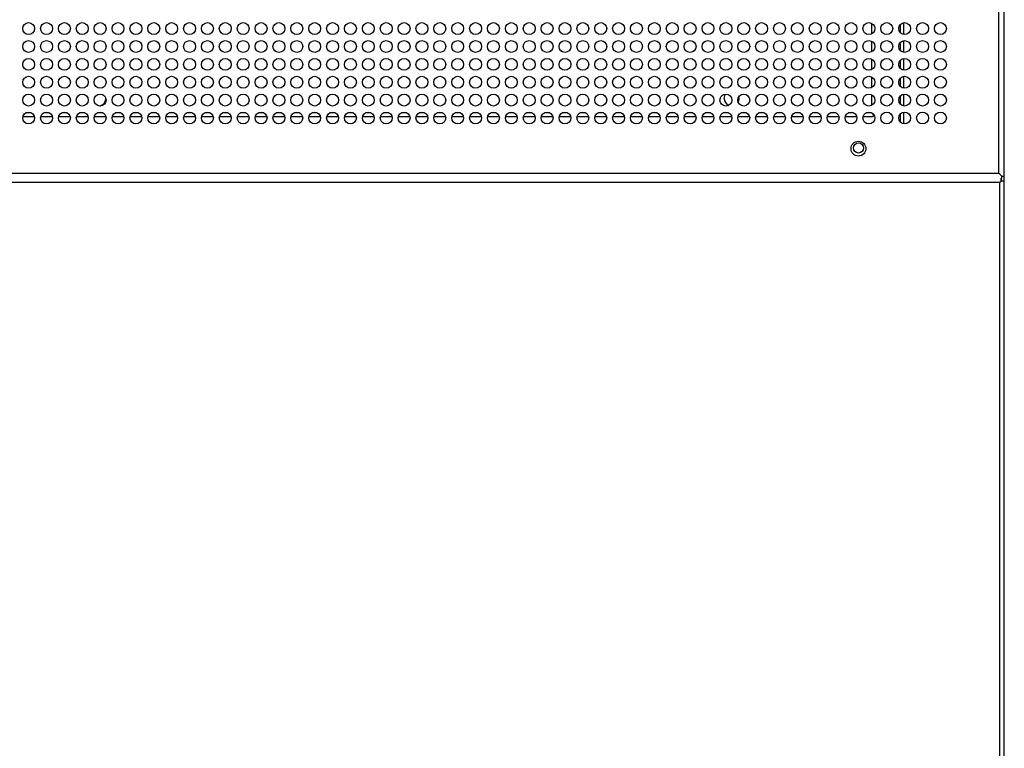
# Model space of a CAD drawing. Header units: millimetres. Extents: x 318 to 5748, y 324 to 4005.
# Tile 14 of 17: x 2434 to 2764, y 3515 to 3760. Entities that reach past the tile are written whole.
import ezdxf

# ---------------------------------------------------------------- set-up
doc = ezdxf.new("R2010")
doc.units = ezdxf.units.MM
doc.header["$LTSCALE"] = 5

msp = doc.modelspace()

# ---------------------------------------------------------------- linework, layer by layer
at = {"color": 7, "linetype": 'Continuous', "lineweight": 25}
for p, q in [((2762.59, 3708.4), (2762.59, 4003.4)), ((2764.39, 3707.4), (2764.39, 4004.4)), ((2730.69, 3754.91), (2730.69, 3758.88)), ((2730.69, 3748.91), (2730.69, 3752.88)), ((2730.69, 3742.91), (2730.69, 3746.88)), ((2730.69, 3736.91), (2730.69, 3740.88)), ((2730.69, 3730.91), (2730.69, 3734.88)), ((2720.39, 3728.23), (2720.1, 3728.53)), ((2720.1, 3728.52), (2720.39, 3728.24)), ((2720.39, 3728.24), (2720.39, 3728.23)), ((2720.39, 3728.24), (2720.42, 3728.24)), ((2720.39, 3728.23), (2720.39, 3728.23)), ((2720.39, 3728.23), (2720.39, 3727.43)), ((2730.69, 3724.91), (2730.69, 3728.88)), ((2435.01, 3727.43), (2438.86, 3727.43)), ((2441.01, 3727.43), (2444.86, 3727.43)), ((2447.01, 3727.43), (2450.86, 3727.43)), ((2453.01, 3727.43), (2456.86, 3727.43)), ((2459.01, 3727.43), (2462.86, 3727.43)), ((2465.01, 3727.43), (2468.86, 3727.43)), ((2471.01, 3727.43), (2474.86, 3727.43)), ((2477.01, 3727.43), (2480.86, 3727.43)), ((2483.01, 3727.43), (2486.86, 3727.43)), ((2489.01, 3727.43), (2492.86, 3727.43)), ((2495.01, 3727.43), (2498.86, 3727.43)), ((2501.01, 3727.43), (2504.86, 3727.43)), ((2507.01, 3727.43), (2510.86, 3727.43)), ((2513.01, 3727.43), (2516.86, 3727.43)), ((2519.01, 3727.43), (2522.86, 3727.43)), ((2525.01, 3727.43), (2528.86, 3727.43)), ((2531.01, 3727.43), (2534.86, 3727.43)), ((2537.01, 3727.43), (2540.86, 3727.43)), ((2543.01, 3727.43), (2546.86, 3727.43)), ((2549.01, 3727.43), (2552.86, 3727.43)), ((2555.01, 3727.43), (2558.86, 3727.43)), ((2561.01, 3727.43), (2564.86, 3727.43)), ((2567.01, 3727.43), (2570.86, 3727.43)), ((2573.01, 3727.43), (2576.86, 3727.43)), ((2579.01, 3727.43), (2582.86, 3727.43)), ((2585.01, 3727.43), (2588.86, 3727.43)), ((2591.01, 3727.43), (2594.86, 3727.43)), ((2597.01, 3727.43), (2600.86, 3727.43)), ((2603.01, 3727.43), (2606.86, 3727.43)), ((2609.01, 3727.43), (2612.86, 3727.43)), ((2615.01, 3727.43), (2618.86, 3727.43)), ((2621.01, 3727.43), (2624.86, 3727.43)), ((2627.01, 3727.43), (2630.86, 3727.43)), ((2633.01, 3727.43), (2636.86, 3727.43)), ((2639.01, 3727.43), (2642.86, 3727.43)), ((2645.01, 3727.43), (2648.86, 3727.43)), ((2651.01, 3727.43), (2654.86, 3727.43)), ((2657.01, 3727.43), (2660.86, 3727.43)), ((2663.01, 3727.43), (2666.86, 3727.43)), ((2669.01, 3727.43), (2672.86, 3727.43)), ((2675.01, 3727.43), (2678.86, 3727.43)), ((2681.01, 3727.43), (2684.86, 3727.43)), ((2687.01, 3727.43), (2690.86, 3727.43)), ((2693.01, 3727.43), (2696.86, 3727.43)), ((2699.01, 3727.43), (2702.86, 3727.43)), ((2705.01, 3727.43), (2708.86, 3727.43)), ((2711.01, 3727.43), (2714.86, 3727.43)), ((2717.01, 3727.43), (2720.39, 3727.43)), ((1733.28, 3708.4), (2762.59, 3708.4)), ((2762.59, 3708.4), (2763.59, 3707.4)), ((2762.59, 3708.4), (2763.59, 3707.4)), ((2762.8, 3705.23), (1732.98, 3705.23)), ((2762.8, 3705.23), (2763.3, 3705.73)), ((2762.89, 3705.32), (2762.8, 3705.23)), ((2762.89, 3705.32), (2763.3, 3705.73)), ((2762.89, 3406.15), (2762.89, 3705.32)), ((2763.3, 3705.73), (2763.3, 3706.7)), ((2763.3, 3706.6), (2763.59, 3706.6)), ((2764.39, 3705.73), (2763.3, 3705.73)), ((2763.59, 3706.6), (2763.59, 3707.4)), ((2763.59, 3707.4), (2764.39, 3707.4)), ((2763.59, 3707.4), (2763.59, 3707.4)), ((2764.39, 3705.73), (2764.39, 3707.4)), ((2764.39, 3405.74), (2764.39, 3705.73))]:
    msp.add_line(p, q, dxfattribs=at)
at = {"color": 8, "linetype": 'Continuous', "lineweight": 25}
for p, q in [((2719.89, 3755.14), (2719.89, 3758.66)), ((2729.39, 3758.17), (2729.39, 3755.63)), ((2719.89, 3749.14), (2719.89, 3752.66)), ((2729.39, 3752.17), (2729.39, 3749.63)), ((2719.89, 3743.14), (2719.89, 3746.66)), ((2729.39, 3746.17), (2729.39, 3743.63)), ((2719.89, 3737.14), (2719.89, 3740.66)), ((2729.39, 3740.17), (2729.39, 3737.63)), ((2719.89, 3731.14), (2719.89, 3734.66)), ((2729.39, 3734.17), (2729.39, 3731.63)), ((2436.14, 3728.73), (2437.73, 3728.73)), ((2442.14, 3728.73), (2443.73, 3728.73)), ((2448.14, 3728.73), (2449.73, 3728.73)), ((2454.14, 3728.73), (2455.73, 3728.73)), ((2460.14, 3728.73), (2461.73, 3728.73)), ((2466.14, 3728.73), (2467.73, 3728.73)), ((2472.14, 3728.73), (2473.73, 3728.73)), ((2478.14, 3728.73), (2479.73, 3728.73)), ((2484.14, 3728.73), (2485.73, 3728.73)), ((2490.14, 3728.73), (2491.73, 3728.73)), ((2496.14, 3728.73), (2497.73, 3728.73)), ((2502.14, 3728.73), (2503.73, 3728.73)), ((2508.14, 3728.73), (2509.73, 3728.73)), ((2514.14, 3728.73), (2515.73, 3728.73)), ((2520.14, 3728.73), (2521.73, 3728.73)), ((2526.14, 3728.73), (2527.73, 3728.73)), ((2532.14, 3728.73), (2533.73, 3728.73)), ((2538.14, 3728.73), (2539.73, 3728.73)), ((2544.14, 3728.73), (2545.73, 3728.73)), ((2550.14, 3728.73), (2551.73, 3728.73)), ((2556.14, 3728.73), (2557.73, 3728.73)), ((2562.14, 3728.73), (2563.73, 3728.73)), ((2568.14, 3728.73), (2569.73, 3728.73)), ((2574.14, 3728.73), (2575.73, 3728.73)), ((2580.14, 3728.73), (2581.73, 3728.73)), ((2586.14, 3728.73), (2587.73, 3728.73)), ((2592.14, 3728.73), (2593.73, 3728.73)), ((2598.14, 3728.73), (2599.73, 3728.73)), ((2604.14, 3728.73), (2605.73, 3728.73)), ((2610.14, 3728.73), (2611.73, 3728.73)), ((2616.14, 3728.73), (2617.73, 3728.73)), ((2622.14, 3728.73), (2623.73, 3728.73)), ((2628.14, 3728.73), (2629.73, 3728.73)), ((2634.14, 3728.73), (2635.73, 3728.73)), ((2640.14, 3728.73), (2641.73, 3728.73)), ((2646.14, 3728.73), (2647.73, 3728.73)), ((2652.14, 3728.73), (2653.73, 3728.73)), ((2658.14, 3728.73), (2659.73, 3728.73)), ((2664.14, 3728.73), (2665.73, 3728.73)), ((2670.14, 3728.73), (2671.73, 3728.73)), ((2676.14, 3728.73), (2677.73, 3728.73)), ((2682.14, 3728.73), (2683.73, 3728.73)), ((2688.14, 3728.73), (2689.73, 3728.73)), ((2694.14, 3728.73), (2695.73, 3728.73)), ((2700.14, 3728.73), (2701.73, 3728.73)), ((2706.14, 3728.73), (2707.73, 3728.73)), ((2712.14, 3728.73), (2713.73, 3728.73)), ((2718.14, 3728.73), (2719.73, 3728.73)), ((2729.39, 3728.17), (2729.39, 3725.63)), ((2763.39, 3706.6), (2763.39, 3705.73))]:
    msp.add_line(p, q, dxfattribs=at)
at = {"color": 7, "linetype": 'Continuous', "lineweight": 25, "flags": 128}
msp.add_lwpolyline([(2670.39, 3733.43), (2670.58, 3734.39), (2670.87, 3734.9)], dxfattribs=at)
at = {"color": 7, "linetype": 'Continuous', "lineweight": 25}
for centre, radius in [((2436.94, 3756.9), 2), ((2442.94, 3756.9), 2), ((2448.94, 3756.9), 2), ((2454.94, 3756.9), 2), ((2460.94, 3756.9), 2), ((2466.94, 3756.9), 2), ((2472.94, 3756.9), 2), ((2478.94, 3756.9), 2), ((2484.94, 3756.9), 2), ((2490.94, 3756.9), 2), ((2496.94, 3756.9), 2), ((2502.94, 3756.9), 2), ((2508.94, 3756.9), 2), ((2514.94, 3756.9), 2), ((2520.94, 3756.9), 2), ((2526.94, 3756.9), 2), ((2532.94, 3756.9), 2), ((2538.94, 3756.9), 2), ((2544.94, 3756.9), 2), ((2550.94, 3756.9), 2), ((2556.94, 3756.9), 2), ((2562.94, 3756.9), 2), ((2568.94, 3756.9), 2), ((2574.94, 3756.9), 2), ((2580.94, 3756.9), 2), ((2586.94, 3756.9), 2), ((2592.94, 3756.9), 2), ((2598.94, 3756.9), 2), ((2604.94, 3756.9), 2), ((2610.94, 3756.9), 2), ((2616.94, 3756.9), 2), ((2622.94, 3756.9), 2), ((2628.94, 3756.9), 2), ((2634.94, 3756.9), 2), ((2640.94, 3756.9), 2), ((2646.94, 3756.9), 2), ((2652.94, 3756.9), 2), ((2658.94, 3756.9), 2), ((2664.94, 3756.9), 2), ((2670.94, 3756.9), 2), ((2676.94, 3756.9), 2), ((2682.94, 3756.9), 2), ((2688.94, 3756.9), 2), ((2694.94, 3756.9), 2), ((2700.94, 3756.9), 2), ((2706.94, 3756.9), 2), ((2712.94, 3756.9), 2), ((2718.94, 3756.9), 2), ((2724.94, 3756.9), 2), ((2730.94, 3756.9), 2), ((2736.94, 3756.9), 2), ((2742.94, 3756.9), 2), ((2436.94, 3750.9), 2), ((2442.94, 3750.9), 2), ((2448.94, 3750.9), 2), ((2454.94, 3750.9), 2), ((2460.94, 3750.9), 2), ((2466.94, 3750.9), 2), ((2472.94, 3750.9), 2), ((2478.94, 3750.9), 2), ((2484.94, 3750.9), 2), ((2490.94, 3750.9), 2), ((2496.94, 3750.9), 2), ((2502.94, 3750.9), 2), ((2508.94, 3750.9), 2), ((2514.94, 3750.9), 2), ((2520.94, 3750.9), 2), ((2526.94, 3750.9), 2), ((2532.94, 3750.9), 2), ((2538.94, 3750.9), 2), ((2544.94, 3750.9), 2), ((2550.94, 3750.9), 2), ((2556.94, 3750.9), 2), ((2562.94, 3750.9), 2), ((2568.94, 3750.9), 2), ((2574.94, 3750.9), 2), ((2580.94, 3750.9), 2), ((2586.94, 3750.9), 2), ((2592.94, 3750.9), 2), ((2598.94, 3750.9), 2), ((2604.94, 3750.9), 2), ((2610.94, 3750.9), 2), ((2616.94, 3750.9), 2), ((2622.94, 3750.9), 2), ((2628.94, 3750.9), 2), ((2634.94, 3750.9), 2), ((2640.94, 3750.9), 2), ((2646.94, 3750.9), 2), ((2652.94, 3750.9), 2), ((2658.94, 3750.9), 2), ((2664.94, 3750.9), 2), ((2670.94, 3750.9), 2), ((2676.94, 3750.9), 2), ((2682.94, 3750.9), 2), ((2688.94, 3750.9), 2), ((2694.94, 3750.9), 2), ((2700.94, 3750.9), 2), ((2706.94, 3750.9), 2), ((2712.94, 3750.9), 2), ((2718.94, 3750.9), 2), ((2724.94, 3750.9), 2), ((2730.94, 3750.9), 2), ((2736.94, 3750.9), 2), ((2742.94, 3750.9), 2), ((2436.94, 3744.9), 2), ((2442.94, 3744.9), 2), ((2448.94, 3744.9), 2), ((2454.94, 3744.9), 2), ((2460.94, 3744.9), 2), ((2466.94, 3744.9), 2), ((2472.94, 3744.9), 2), ((2478.94, 3744.9), 2), ((2484.94, 3744.9), 2), ((2490.94, 3744.9), 2), ((2496.94, 3744.9), 2), ((2502.94, 3744.9), 2), ((2508.94, 3744.9), 2), ((2514.94, 3744.9), 2), ((2520.94, 3744.9), 2), ((2526.94, 3744.9), 2), ((2532.94, 3744.9), 2), ((2538.94, 3744.9), 2), ((2544.94, 3744.9), 2), ((2550.94, 3744.9), 2), ((2556.94, 3744.9), 2), ((2562.94, 3744.9), 2), ((2568.94, 3744.9), 2), ((2574.94, 3744.9), 2), ((2580.94, 3744.9), 2), ((2586.94, 3744.9), 2), ((2592.94, 3744.9), 2), ((2598.94, 3744.9), 2), ((2604.94, 3744.9), 2), ((2610.94, 3744.9), 2), ((2616.94, 3744.9), 2), ((2622.94, 3744.9), 2), ((2628.94, 3744.9), 2), ((2634.94, 3744.9), 2), ((2640.94, 3744.9), 2), ((2646.94, 3744.9), 2), ((2652.94, 3744.9), 2), ((2658.94, 3744.9), 2), ((2664.94, 3744.9), 2), ((2670.94, 3744.9), 2), ((2676.94, 3744.9), 2), ((2682.94, 3744.9), 2), ((2688.94, 3744.9), 2), ((2694.94, 3744.9), 2), ((2700.94, 3744.9), 2), ((2706.94, 3744.9), 2), ((2712.94, 3744.9), 2), ((2718.94, 3744.9), 2), ((2724.94, 3744.9), 2), ((2730.94, 3744.9), 2), ((2736.94, 3744.9), 2), ((2742.94, 3744.9), 2), ((2436.94, 3738.9), 2), ((2442.94, 3738.9), 2), ((2448.94, 3738.9), 2), ((2454.94, 3738.9), 2), ((2460.94, 3738.9), 2), ((2466.94, 3738.9), 2), ((2472.94, 3738.9), 2), ((2478.94, 3738.9), 2), ((2484.94, 3738.9), 2), ((2490.94, 3738.9), 2), ((2496.94, 3738.9), 2), ((2502.94, 3738.9), 2), ((2508.94, 3738.9), 2), ((2514.94, 3738.9), 2), ((2520.94, 3738.9), 2), ((2526.94, 3738.9), 2), ((2532.94, 3738.9), 2), ((2538.94, 3738.9), 2), ((2544.94, 3738.9), 2), ((2550.94, 3738.9), 2), ((2556.94, 3738.9), 2), ((2562.94, 3738.9), 2), ((2568.94, 3738.9), 2), ((2574.94, 3738.9), 2), ((2580.94, 3738.9), 2), ((2586.94, 3738.9), 2), ((2592.94, 3738.9), 2), ((2598.94, 3738.9), 2), ((2604.94, 3738.9), 2), ((2610.94, 3738.9), 2), ((2616.94, 3738.9), 2), ((2622.94, 3738.9), 2), ((2628.94, 3738.9), 2), ((2634.94, 3738.9), 2), ((2640.94, 3738.9), 2), ((2646.94, 3738.9), 2), ((2652.94, 3738.9), 2), ((2658.94, 3738.9), 2), ((2664.94, 3738.9), 2), ((2670.94, 3738.9), 2), ((2676.94, 3738.9), 2), ((2682.94, 3738.9), 2), ((2688.94, 3738.9), 2), ((2694.94, 3738.9), 2), ((2700.94, 3738.9), 2), ((2706.94, 3738.9), 2), ((2712.94, 3738.9), 2), ((2718.94, 3738.9), 2), ((2724.94, 3738.9), 2), ((2730.94, 3738.9), 2), ((2736.94, 3738.9), 2), ((2742.94, 3738.9), 2), ((2436.94, 3732.9), 2), ((2442.94, 3732.9), 2), ((2448.94, 3732.9), 2), ((2454.94, 3732.9), 2), ((2460.94, 3732.9), 2), ((2466.94, 3732.9), 2), ((2472.94, 3732.9), 2), ((2478.94, 3732.9), 2), ((2484.94, 3732.9), 2), ((2490.94, 3732.9), 2), ((2496.94, 3732.9), 2), ((2502.94, 3732.9), 2), ((2508.94, 3732.9), 2), ((2514.94, 3732.9), 2), ((2520.94, 3732.9), 2), ((2526.94, 3732.9), 2), ((2532.94, 3732.9), 2), ((2538.94, 3732.9), 2), ((2544.94, 3732.9), 2), ((2550.94, 3732.9), 2), ((2556.94, 3732.9), 2), ((2562.94, 3732.9), 2), ((2568.94, 3732.9), 2), ((2574.94, 3732.9), 2), ((2580.94, 3732.9), 2), ((2586.94, 3732.9), 2), ((2592.94, 3732.9), 2), ((2598.94, 3732.9), 2), ((2604.94, 3732.9), 2), ((2610.94, 3732.9), 2), ((2616.94, 3732.9), 2), ((2622.94, 3732.9), 2), ((2628.94, 3732.9), 2), ((2634.94, 3732.9), 2), ((2640.94, 3732.9), 2), ((2646.94, 3732.9), 2), ((2652.94, 3732.9), 2), ((2658.94, 3732.9), 2), ((2664.94, 3732.9), 2), ((2670.94, 3732.9), 2), ((2676.94, 3732.9), 2), ((2682.94, 3732.9), 2), ((2688.94, 3732.9), 2), ((2694.94, 3732.9), 2), ((2700.94, 3732.9), 2), ((2706.94, 3732.9), 2), ((2712.94, 3732.9), 2), ((2718.94, 3732.9), 2), ((2724.94, 3732.9), 2), ((2730.94, 3732.9), 2), ((2736.94, 3732.9), 2), ((2742.94, 3732.9), 2), ((2436.94, 3726.9), 2), ((2442.94, 3726.9), 2), ((2448.94, 3726.9), 2), ((2454.94, 3726.9), 2), ((2460.94, 3726.9), 2), ((2466.94, 3726.9), 2), ((2472.94, 3726.9), 2), ((2478.94, 3726.9), 2), ((2484.94, 3726.9), 2), ((2490.94, 3726.9), 2), ((2496.94, 3726.9), 2), ((2502.94, 3726.9), 2), ((2508.94, 3726.9), 2), ((2514.94, 3726.9), 2), ((2520.94, 3726.9), 2), ((2526.94, 3726.9), 2), ((2532.94, 3726.9), 2), ((2538.94, 3726.9), 2), ((2544.94, 3726.9), 2), ((2550.94, 3726.9), 2), ((2556.94, 3726.9), 2), ((2562.94, 3726.9), 2), ((2568.94, 3726.9), 2), ((2574.94, 3726.9), 2), ((2580.94, 3726.9), 2), ((2586.94, 3726.9), 2), ((2592.94, 3726.9), 2), ((2598.94, 3726.9), 2), ((2604.94, 3726.9), 2), ((2610.94, 3726.9), 2), ((2616.94, 3726.9), 2), ((2622.94, 3726.9), 2), ((2628.94, 3726.9), 2), ((2634.94, 3726.9), 2), ((2640.94, 3726.9), 2), ((2646.94, 3726.9), 2), ((2652.94, 3726.9), 2), ((2658.94, 3726.9), 2), ((2664.94, 3726.9), 2), ((2670.94, 3726.9), 2), ((2676.94, 3726.9), 2), ((2682.94, 3726.9), 2), ((2688.94, 3726.9), 2), ((2694.94, 3726.9), 2), ((2700.94, 3726.9), 2), ((2706.94, 3726.9), 2), ((2712.94, 3726.9), 2), ((2718.94, 3726.9), 2), ((2724.94, 3726.9), 2), ((2730.94, 3726.9), 2), ((2736.94, 3726.9), 2), ((2742.94, 3726.9), 2), ((2715.44, 3716.6), 2.5), ((2715.44, 3716.83), 1.7)]:
    msp.add_circle(centre, radius, dxfattribs=at)
for centre, start, end in [((2460.39, 3733.43), 273.4302, 357.6308), ((2672.89, 3733.43), 180, 246.4467), ((2672.89, 3733.43), 330.3359, 14.5954)]:
    msp.add_arc(centre, 2.5, start, end, dxfattribs=at)

doc.saveas('drawing.dxf')
